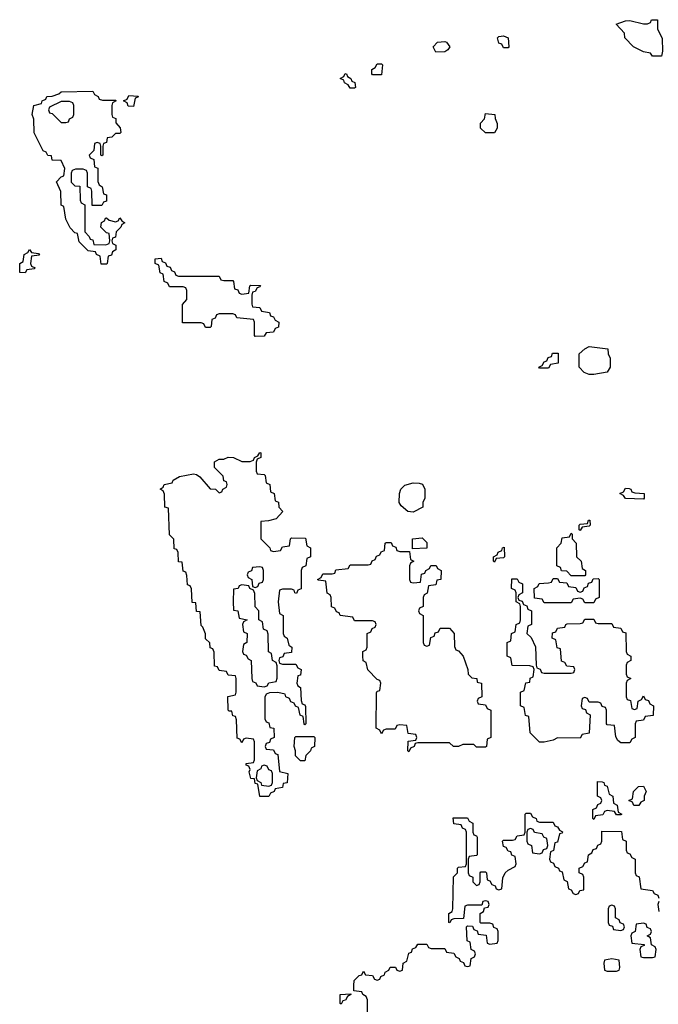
# Model space of a CAD drawing. Header units: inches. Extents: x 2710028 to 2964570, y 496606 to 722708.
# Tile 132 of 228: x 2841186 to 2844016, y 672387 to 676750. Entities that reach past the tile are written whole.
import ezdxf

# ---------------------------------------------------------------- set-up
doc = ezdxf.new("R2010")
doc.units = ezdxf.units.IN
doc.header["$MEASUREMENT"] = 0
doc.layers.add('C8647', color=7, linetype='Continuous')

msp = doc.modelspace()

# ---------------------------------------------------------------- linework, layer by layer
at = {"layer": 'C8647', "color": 6}
for points in [[(2843990, 676588), (2843982, 676602), (2843950, 676608), (2843906, 676630), (2843868, 676670), (2843866, 676690), (2843828.7, 676730), (2843870, 676744.7), (2843890, 676746), (2843950, 676731.3), (2843968, 676732), (2843982, 676738), (2843986, 676750), (2844012, 676750), (2844012, 676710), (2844032.7, 676667.3), (2844034, 676610), (2844030, 676588)], [(2843330, 676626), (2843322, 676642), (2843310, 676646), (2843304, 676670), (2843310, 676676), (2843330, 676678), (2843351, 676670), (2843354, 676630), (2843350, 676626)], [(2843030, 676606), (2843018, 676630), (2843038, 676650), (2843070, 676654), (2843078, 676650), (2843092, 676630), (2843083.6, 676616.4), (2843070, 676608)], [(2842750, 676506), (2842746, 676510), (2842746, 676530), (2842762, 676538), (2842770, 676554), (2842790, 676554), (2842794, 676550), (2842790, 676506)], [(2842650, 676446), (2842642, 676462), (2842626, 676470), (2842622, 676482), (2842606, 676490), (2842622, 676498), (2842628.4, 676511.6), (2842634, 676510), (2842638, 676498), (2842654, 676490), (2842658, 676478), (2842671.6, 676471.6), (2842674, 676450), (2842670, 676446)], [(2841552.7, 676392.7), (2841610, 676394), (2841614, 676390), (2841598, 676382), (2841594, 676370), (2841594, 676330), (2841598, 676318), (2841612, 676312), (2841612.7, 676292.7), (2841631.3, 676271.3), (2841634, 676250), (2841630, 676246), (2841610, 676246), (2841594, 676230), (2841574, 676226), (2841570, 676206), (2841558, 676202), (2841554, 676190), (2841554, 676150), (2841550, 676146), (2841546, 676150), (2841546, 676190), (2841542, 676202), (2841530, 676206), (2841518, 676202), (2841514, 676170), (2841494, 676150), (2841498, 676138), (2841514, 676130), (2841518, 676098), (2841531.6, 676091.6), (2841532.7, 676032.7), (2841538, 676018), (2841552, 676010), (2841558, 675978), (2841570, 675974), (2841570, 675946), (2841558, 675942), (2841550, 675926), (2841507.3, 675927.3), (2841506, 675990), (2841502, 676002), (2841486, 676010), (2841486, 676070), (2841482, 676082), (2841467.3, 676087.3), (2841432.7, 676087.3), (2841418, 676082), (2841414, 676070), (2841414, 676030), (2841430, 676014), (2841452.7, 676012.7), (2841454, 675950), (2841458, 675938), (2841474, 675930), (2841474, 675810), (2841494, 675790), (2841498, 675778), (2841510, 675774), (2841514, 675754), (2841567.3, 675752.7), (2841582, 675758), (2841586, 675770), (2841582, 675802), (2841570, 675806), (2841546, 675830), (2841548.4, 675851.6), (2841562, 675858), (2841566, 675870), (2841570, 675872), (2841582, 675862), (2841610, 675854), (2841622, 675858), (2841630, 675871.3), (2841638, 675858), (2841652, 675850), (2841638, 675842), (2841634, 675830), (2841614, 675810), (2841610, 675786), (2841598, 675782), (2841594, 675770), (2841598, 675758), (2841611.6, 675751.6), (2841612, 675730), (2841598, 675722), (2841592.7, 675707.3), (2841578, 675702), (2841574, 675670), (2841570, 675666), (2841547.3, 675667.3), (2841542, 675702), (2841526, 675710), (2841522, 675722), (2841490, 675726), (2841450, 675766), (2841442, 675802), (2841430, 675806), (2841410, 675828), (2841390, 675866), (2841382, 675922), (2841370, 675928), (2841368.4, 675988.4), (2841349.1, 676030.9), (2841370, 676054), (2841382, 676058), (2841386, 676090), (2841370, 676126), (2841330, 676128), (2841327.3, 676147.3), (2841310, 676148.7), (2841303.1, 676163.1), (2841290, 676169), (2841250, 676248), (2841248.9, 676308.9), (2841242, 676330), (2841248, 676370), (2841282, 676378), (2841286, 676390), (2841302, 676398), (2841306, 676410), (2841330, 676411.3), (2841359, 676421), (2841370, 676430.8), (2841510, 676434), (2841518, 676418), (2841534, 676410), (2841538, 676398)], [(2841690, 676366), (2841667.3, 676367.3), (2841662, 676382), (2841646, 676390), (2841662, 676398), (2841670, 676414), (2841711.3, 676411.3), (2841710, 676406), (2841698, 676402)], [(2841370, 676388), (2841318, 676362), (2841314, 676350), (2841318, 676338), (2841330, 676334), (2841370, 676294), (2841390, 676294), (2841402, 676298), (2841406, 676310), (2841422, 676318), (2841426, 676330), (2841426, 676370), (2841422, 676382), (2841407.3, 676387.3)], [(2843290, 676248), (2843250, 676249), (2843228, 676270), (2843228.4, 676291.6), (2843246, 676310), (2843250, 676334), (2843292, 676330), (2843292.7, 676312.7), (2843302, 676290), (2843302, 676270)], [(2841210, 675628), (2841186, 675630), (2841186, 675670), (2841202, 675678), (2841206, 675710), (2841222, 675718), (2841230, 675732), (2841238, 675718), (2841270, 675714), (2841274, 675706), (2841238, 675702), (2841234, 675670), (2841238, 675658), (2841254, 675650), (2841250, 675646), (2841218, 675642)], [(2841890, 675614), (2842070, 675614), (2842078, 675598), (2842090, 675594), (2842130, 675594), (2842134, 675590), (2842138, 675558), (2842152.7, 675552.7), (2842158, 675538), (2842170, 675534), (2842202, 675538), (2842206, 675570), (2842210, 675574), (2842252.7, 675572.7), (2842250, 675566), (2842238, 675562), (2842230, 675546), (2842218, 675542), (2842214, 675530), (2842214, 675490), (2842218, 675478), (2842250, 675474), (2842258, 675458), (2842292.7, 675452.7), (2842298, 675438), (2842310, 675434), (2842318, 675418), (2842334, 675410), (2842332.7, 675387.3), (2842318, 675382), (2842310, 675366), (2842278, 675362), (2842270, 675348), (2842230, 675346), (2842226, 675350), (2842226, 675410), (2842222, 675422), (2842148.4, 675428.4), (2842142, 675442), (2842130, 675446), (2842070, 675446), (2842058, 675442), (2842052.7, 675427.3), (2842038, 675422), (2842034, 675390), (2842030, 675386), (2842010, 675386), (2842002, 675402), (2841990, 675406), (2841907.3, 675407.3), (2841907.3, 675487.3), (2841926, 675510), (2841926, 675550), (2841922, 675562), (2841910, 675566), (2841850, 675566), (2841842, 675582), (2841826, 675590), (2841822, 675622), (2841808.4, 675628.4), (2841802, 675662), (2841786, 675670), (2841786, 675690), (2841812.7, 675692.7), (2841818, 675678), (2841832.7, 675672.7), (2841838, 675658), (2841852.7, 675652.7), (2841858, 675638), (2841872.7, 675632.7), (2841878, 675618)], [(2843490, 675206), (2843486, 675210), (2843502, 675218), (2843510, 675234), (2843522, 675238), (2843527.3, 675252.7), (2843542, 675258), (2843547.3, 675272.7), (2843572.7, 675272.7), (2843572.7, 675227.3), (2843538, 675222), (2843530, 675206)], [(2843710, 675178), (2843687.3, 675187.3), (2843666, 675210), (2843666, 675270), (2843690, 675292), (2843710, 675302), (2843792, 675292), (2843794, 675270), (2843802, 675250), (2843802, 675210), (2843790, 675188.7), (2843730, 675178)], [(2842310, 674394), (2842342, 674398), (2842350, 674414), (2842382, 674418), (2842386, 674450), (2842390, 674454), (2842452.7, 674452.7), (2842458, 674418), (2842474, 674410), (2842474, 674370), (2842458, 674362), (2842454, 674330), (2842438, 674322), (2842434, 674310), (2842432.7, 674227.3), (2842418, 674222), (2842412, 674208), (2842406, 674210), (2842402, 674222), (2842390, 674226), (2842350, 674226), (2842338, 674222), (2842332, 674170), (2842338, 674118), (2842354, 674110), (2842354, 674030), (2842358, 674018), (2842372, 674010), (2842378, 673978), (2842391.3, 673970), (2842390, 673946), (2842358, 673942), (2842352.7, 673927.3), (2842338, 673922), (2842334, 673910), (2842338, 673898), (2842350, 673894), (2842410, 673894), (2842418, 673878), (2842434, 673870), (2842430, 673846), (2842418, 673842), (2842414, 673810), (2842418, 673798), (2842431.1, 673791.1), (2842432.7, 673732.7), (2842438, 673718), (2842450, 673714), (2842452.7, 673707.3), (2842454, 673630), (2842450, 673626), (2842446, 673630), (2842442, 673662), (2842428.4, 673668.4), (2842422, 673702), (2842408, 673708), (2842402, 673722), (2842387.3, 673727.3), (2842382, 673742), (2842366, 673750), (2842362, 673762), (2842330, 673768), (2842292.7, 673767.3), (2842278, 673762), (2842272, 673748), (2842272.7, 673652.7), (2842278, 673638), (2842290, 673634), (2842294, 673614), (2842312, 673610), (2842314, 673570), (2842298, 673562), (2842292.7, 673547.3), (2842278, 673542), (2842274, 673530), (2842278, 673518), (2842310, 673514), (2842318, 673498), (2842330, 673494), (2842338, 673418), (2842374, 673410), (2842371.1, 673368.9), (2842354, 673366), (2842350, 673348), (2842318, 673342), (2842314, 673330), (2842298, 673322), (2842290, 673308), (2842250, 673308), (2842242, 673362), (2842230, 673366), (2842226, 673386), (2842210, 673388), (2842203.1, 673416.9), (2842207.3, 673427.3), (2842202, 673442), (2842190, 673446), (2842189.1, 673450.9), (2842190, 673454), (2842222, 673458), (2842226, 673470), (2842226, 673550), (2842222, 673562), (2842190, 673566), (2842178, 673562), (2842170, 673546), (2842162, 673562), (2842150, 673566), (2842147.3, 673647.3), (2842142, 673662), (2842130, 673666), (2842126, 673686), (2842114, 673686), (2842109.4, 673690.6), (2842108.4, 673751.6), (2842142, 673758), (2842146, 673770), (2842146, 673830), (2842142, 673842), (2842110, 673846), (2842102, 673862), (2842070, 673866), (2842062, 673882), (2842050, 673886), (2842047.3, 673947.3), (2842042, 673962), (2842030, 673966), (2842028.4, 673988.4), (2842010, 674006), (2842008.9, 674028.9), (2841998, 674058), (2841990, 674066), (2841986, 674126), (2841970, 674128), (2841966, 674166), (2841950, 674168), (2841947.3, 674227.3), (2841942, 674242), (2841930, 674246), (2841927.3, 674287.3), (2841922, 674302), (2841910, 674306), (2841906, 674346), (2841890, 674348), (2841888.4, 674388.4), (2841882, 674402), (2841870, 674406), (2841868.7, 674448.7), (2841850, 674468), (2841846, 674586), (2841828.7, 674590), (2841827.3, 674647.3), (2841822, 674662), (2841808.7, 674670), (2841822, 674678), (2841826, 674690), (2841862, 674698), (2841866, 674710), (2841894.6, 674725.4), (2841956.9, 674736.9), (2841970, 674734), (2841983.6, 674723.6), (2842030, 674671.3), (2842054, 674670), (2842070, 674654), (2842082, 674658), (2842086, 674670), (2842102, 674678), (2842106, 674690), (2842102, 674702), (2842090, 674706), (2842088, 674728), (2842050, 674766), (2842049, 674791), (2842070, 674802), (2842090, 674802), (2842110, 674811.3), (2842134, 674810), (2842170, 674792), (2842207.3, 674792.7), (2842222, 674798), (2842226, 674810), (2842242, 674818), (2842250, 674832), (2842254, 674830), (2842254, 674810), (2842238, 674802), (2842234, 674790), (2842234, 674750), (2842238, 674738), (2842270, 674734), (2842274, 674730), (2842278, 674698), (2842294, 674690), (2842298, 674658), (2842314, 674650), (2842318, 674618), (2842332.7, 674612.7), (2842334, 674590), (2842352, 674570), (2842322, 674538), (2842288.7, 674528.7), (2842254, 674526), (2842254, 674450), (2842294, 674410), (2842298, 674398)], [(2842930, 674568), (2842906, 674570), (2842876.4, 674596.4), (2842868, 674610), (2842868.7, 674650), (2842875.3, 674670), (2842893.2, 674686.8), (2842930, 674698), (2842956.9, 674696.9), (2842971.1, 674691.1), (2842982, 674670), (2842982, 674630), (2842972, 674610), (2842972, 674590)], [(2843950, 674626), (2843870, 674628), (2843862, 674642), (2843846, 674650), (2843862, 674658), (2843870, 674674), (2843887.3, 674672.7), (2843894, 674670), (2843898, 674658), (2843912.7, 674652.7), (2843954, 674650), (2843954, 674630)], [(2843670, 674486), (2843666, 674490), (2843666, 674510), (2843670, 674514), (2843702, 674518), (2843707.3, 674532.7), (2843712.7, 674532.7), (2843714, 674510), (2843710, 674506), (2843678, 674502)], [(2842870, 674394), (2842914, 674394), (2842918, 674358), (2842932, 674350), (2842918, 674342), (2842914, 674330), (2842914, 674270), (2842918, 674258), (2842930, 674254), (2842962, 674258), (2842967.3, 674292.7), (2842982, 674298), (2842986, 674310), (2843002, 674318), (2843008.4, 674331.6), (2843031.6, 674331.6), (2843038, 674318), (2843054, 674310), (2843052, 674270), (2843034, 674266), (2843030, 674246), (2842998, 674242), (2842991.6, 674208.4), (2842978, 674202), (2842974, 674190), (2842974, 674150), (2842958, 674142), (2842954, 674130), (2842958, 674118), (2842974, 674110), (2842974, 673990), (2842978, 673978), (2842990, 673974), (2843002, 673978), (2843007.3, 674012.7), (2843022, 674018), (2843027.3, 674032.7), (2843042, 674038), (2843050, 674054), (2843090, 674054), (2843112, 674030), (2843112.7, 673972.7), (2843118, 673958), (2843130, 673954), (2843151.3, 673930), (2843172, 673870), (2843174, 673850), (2843190, 673834), (2843211.1, 673831.1), (2843214, 673814), (2843232, 673810), (2843234, 673750), (2843218, 673742), (2843214, 673730), (2843218, 673718), (2843250, 673714), (2843258, 673698), (2843274, 673690), (2843274, 673570), (2843258, 673562), (2843254, 673530), (2843250, 673526), (2843210, 673526), (2843198, 673538), (2843150, 673538), (2843131.1, 673528.9), (2843108.7, 673528.7), (2843090, 673546), (2842950, 673546), (2842938, 673542), (2842934, 673530), (2842918, 673522), (2842910, 673506), (2842906, 673510), (2842907.3, 673552.7), (2842942, 673558), (2842946, 673570), (2842942, 673582), (2842907.3, 673587.3), (2842902, 673622), (2842870, 673626), (2842858, 673622), (2842850, 673606), (2842810, 673606), (2842798, 673602), (2842790, 673586), (2842782, 673602), (2842766, 673610), (2842767.3, 673767.3), (2842770, 673774), (2842782, 673778), (2842786, 673810), (2842782, 673822), (2842770, 673826), (2842728.4, 673868.4), (2842722, 673902), (2842708.4, 673908.4), (2842706, 673930), (2842706, 673950), (2842722, 673958), (2842726, 673970), (2842726, 674030), (2842742, 674038), (2842747.3, 674052.7), (2842762, 674058), (2842766, 674070), (2842762, 674082), (2842750, 674086), (2842670, 674086), (2842662, 674102), (2842606, 674110), (2842602, 674122), (2842590, 674126), (2842582, 674142), (2842568.4, 674148.4), (2842566, 674190), (2842562, 674202), (2842548.4, 674208.4), (2842542, 674262), (2842510, 674266), (2842506, 674270), (2842522, 674278), (2842530, 674294), (2842570, 674294), (2842582, 674298), (2842587.3, 674312.7), (2842642, 674318), (2842650, 674334), (2842730, 674334), (2842742, 674338), (2842747.3, 674352.7), (2842762, 674358), (2842767.3, 674372.7), (2842782, 674378), (2842787.3, 674392.7), (2842802, 674398), (2842806, 674430), (2842810, 674434), (2842832.7, 674432.7), (2842838, 674418), (2842852.7, 674412.7), (2842858, 674398)], [(2842926, 674406), (2842926, 674450), (2842970, 674454), (2842990, 674434), (2842990, 674408)], [(2843630, 674286), (2843610, 674306), (2843587.3, 674307.3), (2843582, 674322), (2843566, 674330), (2843566, 674410), (2843586, 674430), (2843590, 674454), (2843622, 674458), (2843630, 674474), (2843634, 674470), (2843634, 674450), (2843652, 674430), (2843654, 674370), (2843674, 674350), (2843678, 674318), (2843694, 674310), (2843694, 674290), (2843690, 674286)], [(2843290, 674346), (2843286, 674350), (2843286, 674370), (2843302, 674378), (2843306, 674390), (2843322, 674398), (2843326, 674410), (2843332.7, 674412.7), (2843334, 674370), (2843330, 674366), (2843298, 674362)], [(2842250, 674326), (2842218, 674322), (2842212.7, 674307.3), (2842198, 674302), (2842194, 674290), (2842198, 674278), (2842214, 674270), (2842218, 674238), (2842230, 674234), (2842242, 674238), (2842247.3, 674252.7), (2842262, 674258), (2842266, 674270), (2842266, 674310), (2842262, 674322)], [(2843510, 673854), (2843630, 673854), (2843642, 673858), (2843646, 673870), (2843642, 673882), (2843610, 673886), (2843602, 673902), (2843587.3, 673907.3), (2843582, 673962), (2843567.3, 673967.3), (2843562, 674002), (2843546, 674010), (2843547.3, 674032.7), (2843562, 674038), (2843570, 674054), (2843602, 674058), (2843606, 674070), (2843612.7, 674072.7), (2843670, 674074), (2843682, 674078), (2843690, 674094), (2843730, 674094), (2843738, 674078), (2843750, 674074), (2843810, 674074), (2843818, 674058), (2843850, 674054), (2843858, 674038), (2843872.7, 674032.7), (2843874, 673950), (2843878, 673938), (2843894, 673930), (2843894, 673910), (2843878, 673902), (2843874, 673890), (2843874, 673850), (2843878, 673838), (2843894, 673830), (2843878, 673822), (2843874, 673810), (2843874, 673750), (2843878, 673738), (2843892.7, 673732.7), (2843898, 673698), (2843910, 673694), (2843922, 673698), (2843926, 673730), (2843942, 673738), (2843950, 673754), (2843958, 673738), (2843972.7, 673732.7), (2843978, 673718), (2843994, 673710), (2843992.7, 673667.3), (2843958, 673662), (2843950, 673646), (2843918, 673642), (2843914, 673630), (2843914, 673570), (2843898, 673562), (2843890, 673546), (2843850, 673546), (2843836.4, 673556.4), (2843827.3, 673572.7), (2843822, 673622), (2843790, 673626), (2843786, 673630), (2843786, 673690), (2843782, 673702), (2843767.3, 673707.3), (2843762, 673722), (2843750, 673726), (2843710, 673726), (2843702, 673742), (2843690, 673746), (2843678, 673742), (2843674, 673710), (2843678, 673698), (2843692.7, 673692.7), (2843698, 673678), (2843714, 673670), (2843710, 673588), (2843678, 673582), (2843670, 673566), (2843570, 673568), (2843550, 673558), (2843510, 673548), (2843490, 673548), (2843448, 673590), (2843442, 673662), (2843427.3, 673667.3), (2843422, 673702), (2843406, 673710), (2843406, 673770), (2843422, 673778), (2843428.9, 673811.1), (2843446, 673814), (2843448.4, 673831.6), (2843462, 673838), (2843466, 673870), (2843462, 673882), (2843447.3, 673887.3), (2843368.4, 673888.4), (2843362, 673922), (2843346, 673930), (2843346, 673990), (2843362, 673998), (2843366, 674030), (2843382, 674038), (2843386, 674070), (2843402, 674078), (2843406, 674090), (2843406, 674150), (2843402, 674162), (2843386, 674170), (2843386, 674210), (2843382, 674222), (2843366, 674230), (2843367.3, 674272.7), (2843390, 674272), (2843398, 674258), (2843414, 674250), (2843414, 674210), (2843398, 674202), (2843394, 674190), (2843398, 674178), (2843412.7, 674172.7), (2843418, 674158), (2843432.7, 674152.7), (2843438, 674138), (2843454, 674130), (2843454, 674070), (2843438, 674062), (2843434, 674030), (2843452.7, 674012.7), (2843471.6, 673971.6), (2843474, 673890), (2843478, 673878), (2843492.7, 673872.7), (2843498, 673858)], [(2843690, 674166), (2843682, 674182), (2843670, 674186), (2843638, 674182), (2843630, 674166), (2843510, 674166), (2843502, 674182), (2843467.3, 674187.3), (2843466, 674230), (2843482, 674238), (2843488.4, 674251.6), (2843530, 674254), (2843542, 674258), (2843550, 674274), (2843570, 674274), (2843578, 674258), (2843610, 674254), (2843618, 674238), (2843650, 674234), (2843658, 674218), (2843670, 674214), (2843682, 674218), (2843687.3, 674232.7), (2843702, 674238), (2843707.3, 674252.7), (2843722, 674258), (2843727.3, 674272.7), (2843750, 674274), (2843754, 674270), (2843754, 674190), (2843738, 674182), (2843730, 674166)], [(2842170, 674246), (2842158, 674242), (2842154, 674230), (2842134, 674226), (2842131.3, 674170), (2842134, 674134), (2842152, 674130), (2842158, 674098), (2842194, 674090), (2842178, 674082), (2842174, 674070), (2842178, 674038), (2842194, 674030), (2842192, 673990), (2842178, 673982), (2842174, 673950), (2842178, 673938), (2842190, 673934), (2842198, 673918), (2842212, 673910), (2842214, 673830), (2842218, 673818), (2842232, 673812), (2842238, 673798), (2842270, 673794), (2842282, 673798), (2842290, 673812), (2842322, 673818), (2842327.3, 673832.7), (2842327.3, 673887.3), (2842322, 673902), (2842306, 673910), (2842302, 673942), (2842288.4, 673948.4), (2842287.3, 674027.3), (2842282, 674042), (2842266, 674050), (2842262, 674082), (2842246, 674090), (2842246, 674130), (2842229, 674149), (2842227.3, 674207.3), (2842222, 674222), (2842206, 674230), (2842202, 674242)], [(2842430, 673466), (2842408.4, 673488.4), (2842408.7, 673510), (2842402, 673530), (2842406, 673570), (2842410, 673574), (2842490, 673574), (2842494, 673570), (2842492, 673530), (2842478, 673522), (2842474, 673510), (2842454, 673490), (2842450, 673466)], [(2842270, 673446), (2842258, 673442), (2842254, 673430), (2842238, 673422), (2842234, 673390), (2842238, 673378), (2842254, 673370), (2842258, 673358), (2842290, 673354), (2842302, 673358), (2842306, 673370), (2842306, 673410), (2842302, 673422), (2842290, 673426), (2842282, 673442)], [(2843830, 673226), (2843822, 673242), (2843790, 673246), (2843778, 673242), (2843770, 673226), (2843738, 673222), (2843730, 673206), (2843726, 673210), (2843726, 673250), (2843742, 673258), (2843747.3, 673272.7), (2843762, 673278), (2843766, 673290), (2843762, 673302), (2843746, 673310), (2843746, 673374), (2843767.3, 673372.7), (2843774, 673370), (2843778, 673358), (2843790, 673354), (2843798, 673318), (2843814, 673310), (2843818, 673278), (2843834, 673270), (2843838, 673238), (2843854, 673230), (2843850, 673226)], [(2843907.3, 673267.3), (2843902, 673282), (2843886, 673290), (2843902, 673298), (2843906, 673330), (2843928, 673352), (2843950, 673354), (2843962, 673330), (2843954, 673310), (2843954, 673290), (2843938, 673282), (2843930, 673268)], [(2843450, 673166), (2843438, 673162), (2843434, 673150), (2843434, 673110), (2843438, 673098), (2843454, 673090), (2843458, 673058), (2843490, 673054), (2843502, 673058), (2843507.3, 673072.7), (2843522, 673078), (2843526, 673090), (2843522, 673122), (2843508, 673128), (2843502, 673142), (2843468, 673148), (2843462, 673162)], [(2843810, 672826), (2843798, 672822), (2843794, 672810), (2843794, 672750), (2843798, 672738), (2843812.7, 672732.7), (2843818, 672718), (2843850, 672714), (2843862, 672718), (2843866, 672730), (2843862, 672742), (2843847.3, 672747.3), (2843842, 672762), (2843826, 672770), (2843826, 672810), (2843822, 672822)], [(2843950, 672746), (2843918, 672742), (2843914, 672710), (2843898, 672702), (2843894, 672690), (2843898, 672658), (2843952.7, 672652.7), (2843952.7, 672647.3), (2843938, 672642), (2843934, 672630), (2843938, 672598), (2843950, 672594), (2843990, 672594), (2844002, 672598), (2844006, 672630), (2844002, 672642), (2843986, 672650), (2843982, 672682), (2843966, 672690), (2843982, 672698), (2843986, 672710), (2843982, 672722), (2843967.3, 672727.3), (2843962, 672742)], [(2843810, 672588), (2843778, 672582), (2843774, 672570), (2843778, 672538), (2843790, 672534), (2843830, 672534), (2843842, 672538), (2843846, 672550), (2843842, 672582)], [(2842610, 672388), (2842606, 672390), (2842606, 672430), (2842654, 672434), (2842654, 672430), (2842638, 672422), (2842630, 672406), (2842618, 672402)]]:
    msp.add_lwpolyline(points, close=True, dxfattribs=at)
for points in [[(2842726, 672290), (2842727.3, 672407.3), (2842722, 672422), (2842706, 672430), (2842702, 672442), (2842666, 672446), (2842666, 672470), (2842668, 672492), (2842690, 672514), (2842702, 672518), (2842710, 672534), (2842718, 672518), (2842750, 672514), (2842758, 672498), (2842770, 672494), (2842782, 672498), (2842786, 672510), (2842802, 672518), (2842806, 672530), (2842822, 672538), (2842828.4, 672551.6), (2842852, 672552), (2842858, 672538), (2842870, 672534), (2842882, 672538), (2842886, 672570), (2842902, 672578), (2842910, 672614), (2842922, 672618), (2842927.3, 672632.7), (2842942, 672638), (2842950, 672654), (2842990, 672654), (2842998, 672638), (2843010, 672634), (2843070, 672634), (2843078, 672618), (2843110, 672614), (2843118, 672598), (2843134, 672590), (2843138, 672578), (2843152.7, 672572.7), (2843158, 672558), (2843170, 672554), (2843182, 672558), (2843186, 672590), (2843202, 672598), (2843206, 672610), (2843202, 672622), (2843186, 672630), (2843182, 672662), (2843168.4, 672668.4), (2843166, 672730), (2843170, 672734), (2843192.7, 672732.7), (2843198, 672718), (2843212.7, 672712.7), (2843218, 672698), (2843252.7, 672692.7), (2843258, 672658), (2843270, 672654), (2843302, 672658), (2843306, 672670), (2843306, 672710), (2843302, 672722), (2843287.3, 672727.3), (2843282, 672742), (2843270, 672746), (2843230, 672746), (2843226, 672750), (2843226, 672790), (2843242, 672798), (2843246, 672814), (2843262, 672818), (2843266, 672830), (2843262, 672842), (2843250, 672846), (2843238, 672842), (2843234, 672826), (2843170, 672826), (2843158, 672822), (2843152.7, 672767.3), (2843110, 672766), (2843098, 672762), (2843091.6, 672748.4), (2843088, 672750), (2843088, 672790), (2843102, 672798), (2843106, 672810), (2843108.4, 672951.6), (2843126, 672970), (2843126, 672990), (2843130, 672994), (2843162, 672998), (2843166, 673010), (2843166, 673150), (2843162, 673162), (2843148, 673168), (2843142, 673182), (2843110, 673186), (2843107.3, 673212.7), (2843170, 673214), (2843178, 673198), (2843194, 673190), (2843194, 673150), (2843198, 673138), (2843210, 673134), (2843212.7, 673127.3), (2843214, 673050), (2843210, 673046), (2843178, 673042), (2843174, 673030), (2843174, 672970), (2843178, 672958), (2843194, 672950), (2843194, 672930), (2843210, 672914), (2843222, 672918), (2843226, 672930), (2843226, 672970), (2843230, 672974), (2843250, 672974), (2843254, 672970), (2843258, 672938), (2843270, 672934), (2843278, 672918), (2843292.7, 672912.7), (2843298, 672898), (2843310, 672894), (2843322, 672898), (2843327.3, 672947.3), (2843338, 672970), (2843350, 672982), (2843382, 672998), (2843386, 673010), (2843382, 673042), (2843367.3, 673047.3), (2843362, 673062), (2843350, 673066), (2843342, 673082), (2843330, 673086), (2843326, 673110), (2843330, 673114), (2843370, 673114), (2843382, 673118), (2843390, 673134), (2843422, 673138), (2843426, 673150), (2843426, 673230), (2843430, 673234), (2843450, 673234), (2843458, 673218), (2843474, 673210), (2843478, 673198), (2843490, 673194), (2843550, 673194), (2843558, 673178), (2843570, 673174), (2843578, 673158), (2843591.6, 673151.6), (2843590, 673146), (2843578, 673142), (2843570, 673106), (2843558, 673102), (2843551.6, 673068.4), (2843538, 673062), (2843534, 673030), (2843538, 673018), (2843552, 673012), (2843558, 672998), (2843574, 672990), (2843578, 672978), (2843590, 672974), (2843598, 672938), (2843611.6, 672931.6), (2843618, 672898), (2843630, 672894), (2843638, 672878), (2843650, 672874), (2843662, 672878), (2843668.4, 672891.6), (2843686, 672894), (2843686, 672950), (2843682, 672962), (2843666, 672970), (2843666, 672990), (2843682, 672998), (2843690, 673014), (2843702, 673018), (2843706, 673050), (2843722, 673058), (2843727.3, 673072.7), (2843742, 673078), (2843747.3, 673092.7), (2843762, 673098), (2843766, 673110), (2843766, 673154), (2843852.7, 673152.7), (2843858, 673118), (2843874, 673110), (2843874, 673070), (2843878, 673058), (2843890, 673054), (2843898, 673038), (2843914, 673030), (2843914, 672970), (2843918, 672958), (2843931.6, 672951.6), (2843938, 672898), (2843990, 672892), (2843998, 672878), (2844014, 672870), (2844018, 672858)], [(2844018, 672842), (2844014, 672830), (2844018, 672798)]]:
    msp.add_lwpolyline(points, dxfattribs=at)

doc.saveas('drawing.dxf')
